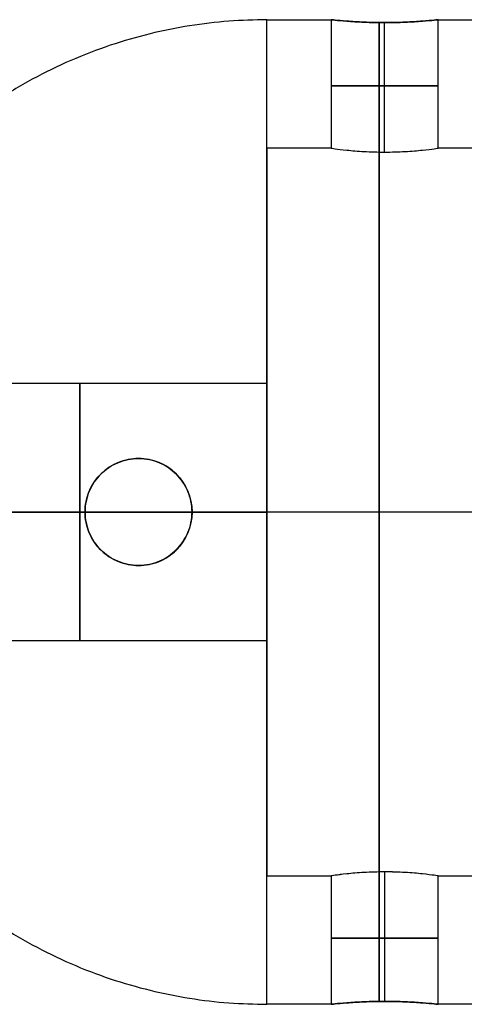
# Model space of a CAD drawing. Header units: millimetres. Extents: x 15 to 1318, y 640 to 671.
# Tile 90 of 256: x 55 to 66, y 645 to 668. Entities that reach past the tile are written whole.
import ezdxf

# ---------------------------------------------------------------- set-up
doc = ezdxf.new("R2010")
doc.units = ezdxf.units.MM
doc.layers.add('METAL NEGRO', color=7, linetype='Continuous')

msp = doc.modelspace()

# ---------------------------------------------------------------- linework, layer by layer
at = {"layer": 'METAL NEGRO'}
for p, q in [((63.935, 664.563, 17.41), (63.935, 667.587, 17.41)), ((63.935, 664.563, 14.91), (63.935, 667.587, 14.91)), ((61.185, 658.391, 16.16), (61.185, 664.655, 16.16)), ((52.877, 656.155, 11.16), (56.935, 656.155, 11.16)), ((55.185, 656.155, 17.16), (61.185, 656.155, 17.16)), ((56.935, 656.155, 11.16), (56.935, 656.155, 5.474)), ((59.435, 656.155, 11.16), (61.185, 656.155, 11.16)), ((59.435, 656.155, 11.16), (59.435, 656.155, 4.794)), ((66.435, 656.155, 24.66), (61.185, 656.155, 24.66)), ((66.435, 656.155, 4.66), (61.185, 656.155, 4.66)), ((66.435, 656.155, 27.66), (61.185, 656.155, 27.66)), ((66.435, 656.155, 7.66), (61.185, 656.155, 7.66)), ((61.185, 656.155, 7.66), (61.185, 656.155, 11.16)), ((61.185, 656.155, 17.16), (61.185, 656.155, 24.66)), ((61.185, 647.655, 16.16), (61.185, 653.919, 16.16)), ((63.935, 647.748, 17.41), (63.935, 644.724, 17.41)), ((63.935, 647.748, 14.91), (63.935, 644.724, 14.91))]:
    msp.add_line(p, q, dxfattribs=at)
at = {"layer": 'METAL NEGRO', "extrusion": (1, 0, 0)}
for centre, radius, start, end in [((656.155, 16.16, 61.185), 11.5, 270, 0), ((656.155, 16.16, 61.185), 8.5, 0, 180), ((656.155, 16.16, 61.185), 8.5, 180, 0), ((656.155, 14.16, 56.81), 3, 0, 180), ((656.155, 14.16, 56.81), 3, 180, 0), ((656.155, 16.16, 61.185), 11.5, 180, 270)]:
    msp.add_arc(centre, radius, start, end, dxfattribs=at)
at = {"layer": 'METAL NEGRO', "extrusion": (-1, 0, 0)}
for centre, radius, start, end in [((-656.155, 16.16, -61.185), 11.5, 90, 180), ((-656.155, 16.16, -63.81), 11.5, 186.2088, 353.7912), ((-656.155, 16.16, -63.81), 11.5, 6.2083, 173.7914), ((-656.155, 16.16, -63.81), 8.5, 8.4139, 171.5861), ((-656.155, 16.16, -63.81), 8.5, 188.4136, 351.5868), ((-656.155, 14.16, -61.185), 3, 0, 180), ((-656.155, 14.16, -61.185), 3, 180, 0), ((-656.155, 16.16, -61.185), 11.5, 0, 90)]:
    msp.add_arc(centre, radius, start, end, dxfattribs=at)
at = {"layer": 'METAL NEGRO', "extrusion": (0, 1, 0)}
for start, end in [(0, 180), (180, 0)]:
    msp.add_arc((-63.935, 16.16, 666.109), 1.25, start, end, dxfattribs=at)
at = {"layer": 'METAL NEGRO', "extrusion": (0, 0, -1)}
for centre, start, end in [((-58.185, 656.155, -8.281), 270, 90), ((-58.185, 656.155, -8.114), 90, 270)]:
    msp.add_arc(centre, 1.25, start, end, dxfattribs=at)
at = {"layer": 'METAL NEGRO', "extrusion": (0, -1, 0)}
for centre, radius, start, end in [((61.185, 16.16, -656.155), 11.5, 90, 145.8972), ((61.185, 16.16, -656.155), 11.5, 214.1028, 248.3112), ((61.185, 16.16, -656.155), 11.5, 261.2471, 270), ((63.935, 16.16, -646.202), 1.25, 0, 180), ((63.935, 16.16, -646.202), 1.25, 180, 0)]:
    msp.add_arc(centre, radius, start, end, dxfattribs=at)
at = {"layer": 'METAL NEGRO'}
for points, weights in [([(61.185, 667.655, 16.16), (51.752, 667.655, 16.16), (49.907, 658.405, 16.16)], [1, 0.746414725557, 0.931934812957]), ([(61.185, 656.155, 27.66), (55.083, 656.155, 27.66), (51.662, 656.155, 22.608)], [1, 0.819830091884, 0.861319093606]), ([(53.172, 656.155, 7.911), (54.811, 656.155, 6.319), (56.935, 656.155, 5.474)], [0.853598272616, 0.854830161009, 0.889874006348]), ([(59.435, 656.155, 4.794), (60.305, 656.155, 4.66), (61.185, 656.155, 4.66)], [0.944993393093, 0.969273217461, 1]), ([(49.907, 653.905, 16.16), (51.752, 644.655, 16.16), (61.185, 644.655, 16.16)], [0.931934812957, 0.746414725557, 1])]:
    msp.add_rational_spline(points, weights, degree=2, dxfattribs=at)
for points in [[(61.185, 667.655, 16.16), (62.685, 667.655, 16.16)], [(62.685, 667.655, 16.16), (62.685, 664.655, 16.16)], [(65.185, 664.655, 16.16), (65.185, 667.655, 16.16)], [(65.185, 667.655, 16.16), (66.435, 667.655, 16.16)], [(62.685, 664.655, 16.16), (61.185, 664.655, 16.16)], [(66.435, 664.655, 16.16), (65.185, 664.655, 16.16)], [(61.185, 659.155, 14.16), (52.435, 659.155, 14.16)], [(58.185, 657.405, 11.433), (58.185, 657.405, 5.129)], [(58.185, 654.905, 5.129), (58.185, 654.905, 11.433)], [(52.435, 653.155, 14.16), (61.185, 653.155, 14.16)], [(61.185, 647.655, 16.16), (62.685, 647.655, 16.16)], [(62.685, 647.655, 16.16), (62.685, 644.655, 16.16)], [(65.185, 644.655, 16.16), (65.185, 647.655, 16.16)], [(65.185, 647.655, 16.16), (66.435, 647.655, 16.16)], [(62.685, 644.655, 16.16), (61.185, 644.655, 16.16)], [(66.435, 644.655, 16.16), (65.185, 644.655, 16.16)]]:
    msp.add_open_spline(points, degree=1, dxfattribs=at)
for points, knots in [([(62.685, 667.655, 16.16), (62.685, 667.655, 15.997), (62.718, 667.652, 15.833), (62.842, 667.639, 15.532), (62.935, 667.63, 15.392), (63.165, 667.613, 15.162), (63.304, 667.604, 15.069), (63.606, 667.591, 14.943), (63.769, 667.587, 14.91), (64.099, 667.587, 14.91), (64.261, 667.591, 14.943), (64.564, 667.604, 15.068), (64.703, 667.612, 15.161), (64.933, 667.63, 15.391), (65.027, 667.639, 15.53), (65.151, 667.652, 15.831), (65.185, 667.655, 15.995), (65.185, 667.655, 16.16)], [0, 0, 0, 0, 0.494393, 0.494393, 0.988786, 0.988786, 1.483179, 1.483179, 1.977572, 1.977572, 2.471965, 2.471965, 2.966358, 2.966358, 3.460751, 3.460751, 3.955144, 3.955144, 3.955144, 3.955144]), ([(65.185, 667.655, 16.16), (65.185, 667.655, 16.326), (65.152, 667.652, 16.488), (65.027, 667.639, 16.79), (64.934, 667.63, 16.929), (64.703, 667.612, 17.16), (64.564, 667.604, 17.253), (64.263, 667.591, 17.377), (64.098, 667.587, 17.41), (63.854, 667.587, 17.41), (63.771, 667.588, 17.402), (63.61, 667.592, 17.37), (63.532, 667.594, 17.347), (63.305, 667.604, 17.253), (63.168, 667.612, 17.161), (62.934, 667.63, 16.928), (62.843, 667.639, 16.79), (62.749, 667.649, 16.563), (62.725, 667.651, 16.485), (62.693, 667.654, 16.325), (62.685, 667.655, 16.242), (62.685, 667.655, 16.16)], [0, 0, 0, 0, 0.493806, 0.493806, 0.987612, 0.987612, 1.481418, 1.481418, 1.975223, 1.975223, 2.222126, 2.222126, 2.469029, 2.469029, 2.962835, 2.962835, 3.456641, 3.456641, 3.703544, 3.703544, 3.950447, 3.950447, 3.950447, 3.950447]), ([(62.685, 664.655, 16.16), (62.685, 664.655, 16.323), (62.718, 664.65, 16.488), (62.842, 664.633, 16.789), (62.935, 664.621, 16.928), (63.108, 664.603, 17.101), (63.172, 664.597, 17.154), (63.308, 664.586, 17.245), (63.379, 664.581, 17.283), (63.606, 664.568, 17.377), (63.769, 664.563, 17.41), (64.099, 664.563, 17.41), (64.262, 664.568, 17.378), (64.564, 664.585, 17.253), (64.703, 664.597, 17.16), (64.933, 664.621, 16.93), (65.026, 664.633, 16.791), (65.151, 664.65, 16.49), (65.185, 664.655, 16.326), (65.185, 664.655, 16.16)], [0, 0, 0, 0, 0.494418, 0.494418, 0.988837, 0.988837, 1.236046, 1.236046, 1.483255, 1.483255, 1.977673, 1.977673, 2.472092, 2.472092, 2.96651, 2.96651, 3.460928, 3.460928, 3.955346, 3.955346, 3.955346, 3.955346]), ([(62.685, 664.655, 16.16), (62.685, 664.655, 16.079), (62.693, 664.654, 15.996), (62.725, 664.65, 15.835), (62.749, 664.646, 15.757), (62.843, 664.633, 15.53), (62.934, 664.621, 15.393), (63.167, 664.597, 15.16), (63.305, 664.585, 15.068), (63.532, 664.572, 14.974), (63.61, 664.569, 14.95), (63.771, 664.564, 14.918), (63.854, 664.563, 14.91), (64.099, 664.563, 14.91), (64.263, 664.568, 14.943), (64.564, 664.585, 15.068), (64.703, 664.597, 15.161), (64.934, 664.621, 15.391), (65.027, 664.633, 15.53), (65.152, 664.65, 15.833), (65.185, 664.655, 15.995), (65.185, 664.655, 16.16)], [-3.952953, -3.952953, -3.952953, -3.952953, -3.705894, -3.705894, -3.458834, -3.458834, -2.964715, -2.964715, -2.470596, -2.470596, -2.223536, -2.223536, -1.976477, -1.976477, -1.482358, -1.482358, -0.988238, -0.988238, -0.494119, -0.494119, 0, 0, 0, 0]), ([(58.185, 657.405, 5.129), (58.024, 657.405, 5.173), (57.864, 657.374, 5.217), (57.564, 657.252, 5.299), (57.427, 657.163, 5.337), (57.192, 656.932, 5.402), (57.098, 656.795, 5.429), (57.001, 656.565, 5.456), (56.976, 656.486, 5.463), (56.943, 656.323, 5.472), (56.935, 656.239, 5.474), (56.935, 656.155, 5.474)], [0, 0, 0, 0, 0.502626, 0.502626, 1.005253, 1.005253, 1.507879, 1.507879, 1.759192, 1.759192, 2.010505, 2.010505, 2.010505, 2.010505]), ([(58.185, 654.905, 11.433), (58.02, 654.905, 11.433), (57.854, 654.939, 11.417), (57.552, 655.065, 11.365), (57.416, 655.157, 11.329), (57.243, 655.329, 11.276), (57.192, 655.391, 11.258), (57.102, 655.526, 11.226), (57.063, 655.599, 11.211), (57, 655.75, 11.187), (56.976, 655.828, 11.177), (56.943, 655.989, 11.164), (56.935, 656.073, 11.16), (56.935, 656.32, 11.16), (56.968, 656.486, 11.175), (57.094, 656.788, 11.224), (57.186, 656.925, 11.258), (57.416, 657.154, 11.329), (57.551, 657.245, 11.364), (57.855, 657.372, 11.417), (58.018, 657.405, 11.433), (58.185, 657.405, 11.433)], [0, 0, 0, 0, 0.499448, 0.499448, 0.998895, 0.998895, 1.248619, 1.248619, 1.498343, 1.498343, 1.748066, 1.748066, 1.99779, 1.99779, 2.497238, 2.497238, 2.996685, 2.996685, 3.496133, 3.496133, 3.99558, 3.99558, 3.99558, 3.99558]), ([(59.435, 656.155, 4.794), (59.435, 656.323, 4.794), (59.401, 656.489, 4.803), (59.272, 656.794, 4.837), (59.177, 656.933, 4.862), (58.944, 657.162, 4.924), (58.805, 657.253, 4.962), (58.507, 657.374, 5.042), (58.345, 657.405, 5.085), (58.185, 657.405, 5.129)], [0, 0, 0, 0, 0.502799, 0.502799, 1.005599, 1.005599, 1.508398, 1.508398, 2.011198, 2.011198, 2.011198, 2.011198]), ([(58.185, 654.905, 11.433), (58.349, 654.905, 11.433), (58.516, 654.939, 11.417), (58.816, 655.064, 11.365), (58.953, 655.156, 11.329), (59.182, 655.385, 11.258), (59.274, 655.521, 11.224), (59.37, 655.75, 11.187), (59.394, 655.828, 11.177), (59.426, 655.99, 11.164), (59.435, 656.073, 11.16), (59.435, 656.321, 11.16), (59.401, 656.487, 11.175), (59.275, 656.788, 11.224), (59.183, 656.925, 11.258), (58.955, 657.153, 11.329), (58.818, 657.246, 11.365), (58.591, 657.34, 11.404), (58.511, 657.365, 11.415), (58.35, 657.397, 11.429), (58.268, 657.405, 11.433), (58.185, 657.405, 11.433)], [-3.99497, -3.99497, -3.99497, -3.99497, -3.495599, -3.495599, -2.996228, -2.996228, -2.496857, -2.496857, -2.247171, -2.247171, -1.997485, -1.997485, -1.498114, -1.498114, -0.998743, -0.998743, -0.499371, -0.499371, -0.249686, -0.249686, 0, 0, 0, 0]), ([(56.935, 656.155, 5.474), (56.935, 655.989, 5.474), (56.969, 655.822, 5.465), (57.097, 655.518, 5.429), (57.193, 655.377, 5.402), (57.427, 655.148, 5.337), (57.565, 655.058, 5.299), (57.863, 654.937, 5.217), (58.025, 654.905, 5.173), (58.185, 654.905, 5.129)], [0, 0, 0, 0, 0.503256, 0.503256, 1.006512, 1.006512, 1.509768, 1.509768, 2.013024, 2.013024, 2.013024, 2.013024]), ([(58.185, 654.905, 5.129), (58.345, 654.905, 5.086), (58.507, 654.937, 5.042), (58.805, 655.058, 4.962), (58.944, 655.149, 4.924), (59.177, 655.378, 4.862), (59.272, 655.517, 4.837), (59.369, 655.746, 4.812), (59.394, 655.826, 4.805), (59.426, 655.989, 4.796), (59.435, 656.071, 4.794), (59.435, 656.155, 4.794)], [0, 0, 0, 0, 0.502131, 0.502131, 1.004263, 1.004263, 1.506394, 1.506394, 1.75746, 1.75746, 2.008525, 2.008525, 2.008525, 2.008525]), ([(65.185, 647.655, 16.16), (65.185, 647.655, 16.323), (65.152, 647.66, 16.488), (65.027, 647.677, 16.789), (64.934, 647.689, 16.928), (64.762, 647.707, 17.101), (64.697, 647.714, 17.154), (64.562, 647.725, 17.245), (64.49, 647.73, 17.283), (64.263, 647.743, 17.377), (64.101, 647.748, 17.41), (63.77, 647.748, 17.41), (63.608, 647.743, 17.378), (63.305, 647.726, 17.253), (63.167, 647.714, 17.16), (62.936, 647.69, 16.93), (62.843, 647.677, 16.791), (62.718, 647.66, 16.49), (62.685, 647.655, 16.326), (62.685, 647.655, 16.16)], [0, 0, 0, 0, 0.494418, 0.494418, 0.988837, 0.988837, 1.236046, 1.236046, 1.483255, 1.483255, 1.977673, 1.977673, 2.472092, 2.472092, 2.96651, 2.96651, 3.460928, 3.460928, 3.955346, 3.955346, 3.955346, 3.955346]), ([(65.185, 647.655, 16.16), (65.185, 647.655, 16.079), (65.177, 647.657, 15.996), (65.145, 647.661, 15.835), (65.121, 647.665, 15.757), (65.027, 647.677, 15.53), (64.935, 647.689, 15.393), (64.702, 647.714, 15.16), (64.565, 647.726, 15.068), (64.337, 647.739, 14.974), (64.259, 647.742, 14.95), (64.099, 647.747, 14.918), (64.016, 647.748, 14.91), (63.771, 647.748, 14.91), (63.606, 647.743, 14.943), (63.306, 647.726, 15.068), (63.166, 647.714, 15.161), (62.936, 647.689, 15.391), (62.843, 647.677, 15.53), (62.717, 647.66, 15.833), (62.685, 647.655, 15.995), (62.685, 647.655, 16.16)], [-3.952953, -3.952953, -3.952953, -3.952953, -3.705894, -3.705894, -3.458834, -3.458834, -2.964715, -2.964715, -2.470596, -2.470596, -2.223536, -2.223536, -1.976477, -1.976477, -1.482358, -1.482358, -0.988238, -0.988238, -0.494119, -0.494119, 0, 0, 0, 0]), ([(65.185, 644.655, 16.16), (65.185, 644.655, 15.997), (65.152, 644.659, 15.833), (65.027, 644.672, 15.532), (64.934, 644.68, 15.392), (64.704, 644.698, 15.162), (64.566, 644.707, 15.069), (64.263, 644.72, 14.943), (64.101, 644.724, 14.91), (63.77, 644.724, 14.91), (63.608, 644.72, 14.943), (63.305, 644.707, 15.068), (63.167, 644.698, 15.161), (62.936, 644.681, 15.391), (62.843, 644.672, 15.53), (62.718, 644.659, 15.831), (62.685, 644.655, 15.995), (62.685, 644.655, 16.16)], [0, 0, 0, 0, 0.494393, 0.494393, 0.988786, 0.988786, 1.483179, 1.483179, 1.977572, 1.977572, 2.471965, 2.471965, 2.966358, 2.966358, 3.460751, 3.460751, 3.955144, 3.955144, 3.955144, 3.955144]), ([(62.685, 644.655, 16.16), (62.685, 644.655, 16.326), (62.717, 644.659, 16.488), (62.843, 644.672, 16.79), (62.936, 644.681, 16.929), (63.166, 644.698, 17.16), (63.306, 644.707, 17.253), (63.607, 644.72, 17.377), (63.771, 644.724, 17.41), (64.016, 644.724, 17.41), (64.099, 644.723, 17.402), (64.259, 644.719, 17.37), (64.337, 644.717, 17.347), (64.564, 644.707, 17.253), (64.702, 644.698, 17.161), (64.935, 644.68, 16.928), (65.027, 644.672, 16.79), (65.121, 644.662, 16.563), (65.145, 644.66, 16.485), (65.177, 644.656, 16.325), (65.185, 644.655, 16.242), (65.185, 644.655, 16.16)], [0, 0, 0, 0, 0.493806, 0.493806, 0.987612, 0.987612, 1.481418, 1.481418, 1.975223, 1.975223, 2.222126, 2.222126, 2.469029, 2.469029, 2.962835, 2.962835, 3.456641, 3.456641, 3.703544, 3.703544, 3.950447, 3.950447, 3.950447, 3.950447])]:
    msp.add_open_spline(points, degree=3, knots=knots, dxfattribs=at)

doc.saveas('drawing.dxf')
